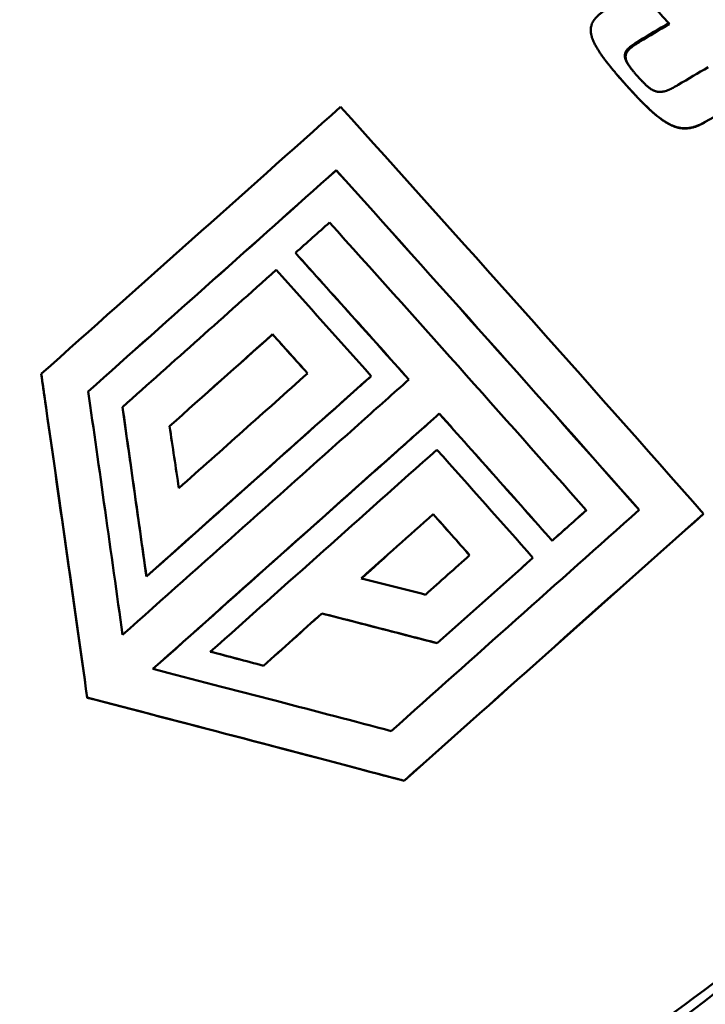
# Model space of a CAD drawing. Header units: millimetres. Extents: x 0 to 4686, y -120 to 1682.
# Tile 8 of 256: x 400 to 411, y 533 to 549. Entities that reach past the tile are written whole.
import ezdxf

# ---------------------------------------------------------------- set-up
doc = ezdxf.new("R2010")
doc.units = ezdxf.units.MM
doc.header["$LTSCALE"] = 2
doc.layers.add('Bemaßung (ISO)', color=7, linetype='Continuous', lineweight=25)
doc.layers.add('Sichtbar (ISO)', color=7, linetype='Continuous', lineweight=50)
doc.styles.add('Notiztext (DIN)', font='isocpeur.ttf')
doc.dimstyles.new('Standard (DIN)', dxfattribs={"dimscale": 2, "dimtxt": 3.5, "dimasz": 2.5, "dimexe": 2, "dimexo": 0.5, "dimgap": 0.5, "dimtad": 1, "dimrnd": 1e-08, "dimtxsty": 'Notiztext (DIN)', "dimcen": 0.09, "dimdle": 10, "dimclrd": 256, "dimclre": 256, "dimclrt": 256, "dimadec": 0, "dimazin": 0, "dimtfac": 1, "dimtmove": 0, "dimatfit": 3, "dimfxl": 1, "dimtolj": 1, "dimtzin": 0, "dimlwd": -1, "dimlwe": -1, "dimarcsym": 0})

# ---------------------------------------------------------------- blocks, each defined once
blk = doc.blocks.new('*D22')
at = {"layer": 'Bemaßung (ISO)', "transparency": 16777216}
for p, q in [((222.481, 634.891), (165.257, 634.891)), ((169.257, 629.891), (169.257, 515.856)), ((562.207, 510.856), (165.257, 510.856))]:
    blk.add_line(p, q, dxfattribs=at)
for points in [[(168.423, 629.891), (170.09, 629.891), (169.257, 634.891)], [(168.423, 515.856), (170.09, 515.856), (169.257, 510.856)]]:
    blk.add_solid(points, dxfattribs=at)
at = {"layer": 'Defpoints', "color": 0, "transparency": 16777216}
for p in [(223.481, 634.891), (169.257, 510.856), (563.207, 510.856)]:
    blk.add_point(p, dxfattribs=at)
at = {"layer": 'Bemaßung (ISO)', "transparency": 16777216, "insert": (159.857, 560.428), "char_height": 7, "attachment_point": 1, "rotation": 90, "style": 'Notiztext (DIN)'}
blk.add_mtext('\\A1;124,03', dxfattribs=at)

msp = doc.modelspace()

# ---------------------------------------------------------------- linework, layer by layer
at = {"layer": 'Sichtbar (ISO)'}
for p, q in [((410.5501, 549.4236), (410.539, 549.4382)), ((409.8358, 548.3985), (409.8257, 548.4104)), ((404.9978, 546.985), (404.9972, 546.9837)), ((404.3173, 545.6077), (404.3167, 545.6064)), ((403.9362, 544.2496), (403.9356, 544.2483)), ((400.08, 543.5894), (400.0794, 543.588)), ((405.5813, 543.5535), (405.5807, 543.5522)), ((401.4351, 543.0363), (401.4345, 543.035)), ((406.715, 542.9275), (406.7144, 542.9262)), ((409.1651, 541.3145), (409.1645, 541.3131)), ((411.1201, 541.256), (411.1195, 541.2546)), ((406.6143, 541.2489), (406.6137, 541.2476)), ((408.5968, 540.8076), (408.5962, 540.8062)), ((408.2765, 540.5218), (408.2759, 540.5205)), ((401.8333, 540.2094), (401.8328, 540.2082)), ((404.7595, 539.5941), (404.7589, 539.5928)), ((402.9018, 538.9569), (402.9012, 538.9556)), ((406.6812, 539.0986), (406.6806, 539.0972)), ((403.7832, 538.7228), (403.7826, 538.7216)), ((400.8468, 538.1892), (400.8463, 538.1879)), ((406.1296, 536.8037), (406.1289, 536.8023))]:
    msp.add_line(p, q, dxfattribs=at)
for centre, major_axis, ratio, start_param, end_param in [((411.7609, 547.842), (-7.2856, 8.1785), 0.0138709, 4.8964523, 4.968133), ((415.1322, 545.348), (-73.4721, -43.5074), 0.0686423, 4.7342701, 4.7409897), ((415.1628, 545.2751), (73.49, 43.6724), 0.0692991, 1.592391, 1.5990954), ((413.1671, 546.1146), (73.8739, 43.6007), 0.0376813, 1.5752457, 1.5819786), ((408.0403, 544.5254), (-7.2223, 8.1024), 0.0124969, 4.285924, 5.1501327), ((411.7194, 546.5779), (-72.277, -41.5344), 0.0160407, 4.7031932, 4.7110867), ((407.4723, 544.0191), (-7.1332, 8.0024), 0.0124969, 4.3572844, 5.0807271), ((407.4723, 544.0191), (7.1998, -8.0772), 0.0124969, 1.2191207, 1.9356257), ((408.9216, 548.8679), (-83.4379, -74.3853), 0.0056471, 4.7557439, 4.7625638), ((406.9759, 543.5766), (-7.1775, 8.0521), 0.0124969, 4.4164931, 5.0218945), ((406.4079, 543.0703), (-7.0822, 7.9452), 0.0124969, 4.754685, 5.026115), ((406.4079, 543.0703), (7.1488, -8.0199), 0.0124969, 1.6126977, 1.8815593), ((406.0877, 542.7849), (-7.1312, 8.0002), 0.0124969, 4.7974707, 5.0239299), ((409.4101, 548.2641), (85.0057, 75.7826), 0.0056828, 1.6301685, 1.6504246), ((409.4076, 548.2689), (84.8941, 75.6836), 0.0056389, 1.6302701, 1.6505449), ((405.5197, 542.2785), (-7.0307, 7.8874), 0.0124969, 4.8691863, 4.9536378), ((405.5197, 542.2785), (7.0974, -7.9623), 0.0124969, 1.7261081, 1.8097897), ((409.9942, 547.6006), (-86.5877, -77.1933), 0.0056553, 4.7706093, 4.7954715), ((406.4079, 543.0703), (-7.0822, 7.9452), 0.0124969, 4.4123043, 4.6831171), ((406.4079, 543.0703), (7.1488, -8.0199), 0.0124969, 1.2736532, 1.5418501), ((411.5831, 545.8153), (-87.4334, -77.9474), 0.0056391, 4.7635069, 4.8068147), ((406.0877, 542.7849), (-7.1312, 8.0002), 0.0124969, 4.4144744, 4.6437331), ((413.2009, 544.0667), (83.5025, 74.4429), 0.0056478, 1.6141107, 1.6209253), ((412.0964, 545.2459), (86.6622, 77.2589), 0.0057336, 1.6289848, 1.642851), ((412.0867, 545.2525), (86.5341, 77.1456), 0.0056389, 1.6290575, 1.6429299), ((405.5197, 542.2785), (-7.0307, 7.8874), 0.0124969, 4.4821832, 4.5701791), ((405.5197, 542.2785), (7.0974, -7.9623), 0.0124969, 1.3427926, 1.4299861), ((412.7007, 544.5817), (-85.0655, -75.8358), 0.0057004, 4.7717699, 4.7804648), ((412.0571, 545.2739), (86.5544, 77.1678), 0.005336, 1.6504506, 1.661776), ((402.7462, 538.7993), (13.7569, -3.6444), 0.0135003, 1.4989223, 1.5630645)]:
    msp.add_ellipse(centre, major_axis=major_axis, ratio=ratio, start_param=start_param, end_param=end_param, dxfattribs=at)
for points, knots in [([(378.5514, 541.8824), (378.558, 541.8869), (378.6064, 541.9193), (378.7119, 541.9912), (378.7521, 542.0187), (378.873, 542.1022), (378.9535, 542.1585), (379.1977, 542.3317), (379.3598, 542.4499), (379.8617, 542.826), (380.1936, 543.0894), (381.2804, 543.9958), (382.0089, 544.6767), (384.5119, 547.1796), (386.4729, 549.4668), (390.2456, 554.1162), (392.1069, 556.5159), (394.9467, 560.2378), (396.073, 561.7311), (397.7692, 563.9953), (398.3846, 564.82), (399.3184, 566.0753), (399.6408, 566.5095), (400.0979, 567.1258), (400.2329, 567.308), (400.3679, 567.4903)], [-4.6309424, -4.6309424, -4.6309424, -4.6309424, -4.594184, -4.594184, -4.571535, -4.571535, -4.5258027, -4.5258027, -4.4322438, -4.4322438, -4.233964, -4.233964, -3.7730901, -3.7730901, -2.5751029, -2.5751029, -1.499299, -1.499299, -0.8079831, -0.8079831, -0.4163829, -0.4163829, -0.2097445, -0.2097445, -0.1230208, -0.1230208, -0.1230208, -0.1230208]), ([(410.1041, 559.6696), (410.1524, 559.6953), (410.2006, 559.7107), (410.2949, 559.7293), (410.3382, 559.7298), (410.4184, 559.7245), (410.451, 559.717), (410.5082, 559.701), (410.5299, 559.6921), (410.5719, 559.6733), (410.5882, 559.6642), (410.627, 559.6413), (410.6417, 559.6304), (410.6987, 559.588), (410.7202, 559.5671), (410.8735, 559.424), (411.0688, 559.2207), (411.6709, 558.5795), (412.0755, 558.1415), (413.0363, 557.0911), (413.5902, 556.4811), (414.7941, 555.1479), (415.4437, 554.4251), (416.7733, 552.9393), (417.4532, 552.1765), (418.7747, 550.6877), (419.4162, 549.962), (420.5961, 548.6207), (421.1343, 548.0053), (422.0538, 546.9464), (422.4345, 546.5034), (423.0043, 545.8294), (423.1812, 545.616), (423.2984, 545.4534), (423.3136, 545.4324), (423.3457, 545.3773), (423.3583, 545.358), (423.382, 545.2949), (423.3871, 545.28), (423.3995, 545.2342), (423.408, 545.1998), (423.4112, 545.1041), (423.4094, 545.0512), (423.376, 544.9398), (423.3546, 544.8903), (423.3212, 544.8419)], [0.0086763, 0.0086763, 0.0086763, 0.0086763, 0.0130115, 0.0130115, 0.0183422, 0.0183422, 0.0251617, 0.0251617, 0.0333812, 0.0333812, 0.0447606, 0.0447606, 0.066373, 0.066373, 0.141048, 0.141048, 0.4545999, 0.4545999, 0.7793381, 0.7793381, 1.1002768, 1.1002768, 1.4206417, 1.4206417, 1.7408665, 1.7408665, 2.0610928, 2.0610928, 2.3814647, 2.3814647, 2.7024318, 2.7024318, 3.0273055, 3.0273055, 3.0857503, 3.0857503, 3.1149726, 3.1149726, 3.1222148, 3.1222148, 3.1322321, 3.1322321, 3.1395373, 3.1395373, 3.144195, 3.144195, 3.144195, 3.144195]), ([(403.01, 554.5602), (401.6699, 553.3259), (400.3597, 552.0614), (397.8066, 549.4805), (396.5638, 548.1642), (394.1519, 545.4896), (392.9829, 544.1312), (390.7235, 541.3826), (389.6331, 539.9923), (387.5342, 537.1903), (386.5256, 535.7785), (385.5587, 534.3611)], [6.2777495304, 6.2777495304, 6.2777495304, 6.2777495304, 6.2783314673, 6.2783314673, 6.2789134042, 6.2789134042, 6.2794953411, 6.2794953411, 6.280077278, 6.280077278, 6.2806592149, 6.2806592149, 6.2806592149, 6.2806592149]), ([(384.116, 533.075), (385.0829, 534.4925), (386.0914, 535.9043), (388.1904, 538.7064), (389.2808, 540.0966), (391.5403, 542.8453), (392.7093, 544.2037), (395.1212, 546.8784), (396.364, 548.1947), (398.9172, 550.7756), (400.2274, 552.0401), (401.5675, 553.2744)], [6.2744331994, 6.2744331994, 6.2744331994, 6.2744331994, 6.275015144, 6.275015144, 6.2755970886, 6.2755970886, 6.2761790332, 6.2761790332, 6.2767609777, 6.2767609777, 6.2773429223, 6.2773429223, 6.2773429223, 6.2773429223]), ([(409.8257, 548.4104), (409.8058, 548.4327), (409.7864, 548.4545), (409.7676, 548.4758), (409.7499, 548.4959), (409.7326, 548.5157), (409.7159, 548.535), (409.6966, 548.5572), (409.6779, 548.579), (409.6599, 548.6002), (409.6457, 548.6169), (409.632, 548.6332), (409.6185, 548.6493), (409.6157, 548.6527), (409.6129, 548.6561), (409.6101, 548.6595), (409.5938, 548.6791), (409.578, 548.6984), (409.5628, 548.7172), (409.5526, 548.7299), (409.5425, 548.7425), (409.5327, 548.7549), (409.5278, 548.7611), (409.5229, 548.7674), (409.5181, 548.7735), (409.5034, 548.7923), (409.4893, 548.8106), (409.4758, 548.8287), (409.4696, 548.8368), (409.4636, 548.8449), (409.4577, 548.8529), (409.4503, 548.8629), (409.4432, 548.8728), (409.4362, 548.8825), (409.4234, 548.9003), (409.4112, 548.9177), (409.3996, 548.9349), (409.3973, 548.9382), (409.3951, 548.9414), (409.3929, 548.9447), (409.3837, 548.9585), (409.3749, 548.9721), (409.3664, 548.9855), (409.3566, 549.0009), (409.3474, 549.016), (409.3387, 549.0309), (409.3281, 549.049), (409.3184, 549.0667), (409.3094, 549.0841), (409.3045, 549.0935), (409.2998, 549.1029), (409.2954, 549.1122), (409.2919, 549.1195), (409.2885, 549.1269), (409.2853, 549.1341), (409.2771, 549.1528), (409.2698, 549.1711), (409.2638, 549.1889), (409.2579, 549.2062), (409.2531, 549.2231), (409.2494, 549.2395), (409.2478, 549.2466), (409.2464, 549.2536), (409.2452, 549.2605), (409.2431, 549.2723), (409.2416, 549.2838), (409.2407, 549.2951), (409.2399, 549.3055), (409.2396, 549.3157), (409.2397, 549.3257), (409.2398, 549.3345), (409.2404, 549.3432), (409.2413, 549.3517), (409.2425, 549.3632), (409.2445, 549.3745), (409.2471, 549.3855), (409.2489, 549.3929), (409.2509, 549.4003), (409.2533, 549.4075), (409.257, 549.4191), (409.2615, 549.4306), (409.2668, 549.4419), (409.2695, 549.4478), (409.2725, 549.4537), (409.2757, 549.4595), (409.2825, 549.472), (409.2903, 549.4844), (409.2992, 549.4968), (409.3017, 549.5002), (409.3043, 549.5036), (409.3069, 549.507), (409.3184, 549.5217), (409.3315, 549.5363), (409.346, 549.5508), (409.3586, 549.5633), (409.3722, 549.5756), (409.3869, 549.5879), (409.3931, 549.5931), (409.3996, 549.5983), (409.4062, 549.6035), (409.4145, 549.61), (409.4231, 549.6164), (409.432, 549.6228), (409.4469, 549.6337), (409.4628, 549.6446), (409.4795, 549.6553)], [0, 0, 0, 0, 0.032158, 0.032158, 0.032158, 0.0625, 0.0625, 0.0625, 0.0974841, 0.0974841, 0.0974841, 0.125, 0.125, 0.125, 0.1308124, 0.1308124, 0.1308124, 0.164642, 0.164642, 0.164642, 0.1875, 0.1875, 0.1875, 0.1990575, 0.1990575, 0.1990575, 0.2341261, 0.2341261, 0.2341261, 0.25, 0.25, 0.25, 0.2697149, 0.2697149, 0.2697149, 0.3055884, 0.3055884, 0.3055884, 0.3125, 0.3125, 0.3125, 0.3415558, 0.3415558, 0.3415558, 0.375, 0.375, 0.375, 0.41549, 0.41549, 0.41549, 0.4375, 0.4375, 0.4375, 0.4550135, 0.4550135, 0.4550135, 0.5, 0.5, 0.5, 0.5436663, 0.5436663, 0.5436663, 0.5625, 0.5625, 0.5625, 0.5949146, 0.5949146, 0.5949146, 0.625, 0.625, 0.625, 0.6515593, 0.6515593, 0.6515593, 0.6875, 0.6875, 0.6875, 0.711529, 0.711529, 0.711529, 0.75, 0.75, 0.75, 0.7699534, 0.7699534, 0.7699534, 0.8125, 0.8125, 0.8125, 0.8242368, 0.8242368, 0.8242368, 0.875, 0.875, 0.875, 0.9188565, 0.9188565, 0.9188565, 0.9375, 0.9375, 0.9375, 0.9607249, 0.9607249, 0.9607249, 1, 1, 1, 1]), ([(410.0459, 549.1451), (410.0329, 549.1374), (410.0203, 549.1297), (410.0082, 549.1221), (410.0018, 549.1181), (409.9955, 549.1142), (409.9894, 549.1103), (409.9836, 549.1066), (409.9779, 549.1029), (409.9724, 549.0992), (409.9609, 549.0915), (409.9498, 549.084), (409.9393, 549.0764), (409.9281, 549.0684), (409.9175, 549.0605), (409.9074, 549.0525), (409.9034, 549.0493), (409.8995, 549.0461), (409.8956, 549.0429), (409.8899, 549.0381), (409.8843, 549.0333), (409.879, 549.0284), (409.872, 549.0219), (409.8653, 549.0154), (409.8592, 549.0089), (409.8574, 549.007), (409.8556, 549.0051), (409.854, 549.0033), (409.8454, 548.9937), (409.8379, 548.9841), (409.8317, 548.9744), (409.8257, 548.9649), (409.8209, 548.9554), (409.8172, 548.9459), (409.8163, 548.9437), (409.8154, 548.9414), (409.8147, 548.9392), (409.8118, 548.9308), (409.8098, 548.9224), (409.8086, 548.9139), (409.8082, 548.9106), (409.8078, 548.9072), (409.8076, 548.9039), (409.8071, 548.8962), (409.8073, 548.8883), (409.808, 548.8803), (409.8084, 548.8759), (409.809, 548.8715), (409.8098, 548.8671), (409.8109, 548.8611), (409.8123, 548.855), (409.814, 548.8489), (409.8159, 548.8421), (409.8182, 548.8352), (409.8209, 548.8281), (409.8218, 548.8258), (409.8227, 548.8234), (409.8237, 548.8211), (409.8272, 548.8127), (409.8313, 548.8042), (409.8358, 548.7955), (409.8374, 548.7925), (409.839, 548.7894), (409.8407, 548.7863), (409.8433, 548.7816), (409.846, 548.7768), (409.8489, 548.772), (409.8532, 548.7647), (409.8578, 548.7573), (409.8627, 548.7498), (409.8642, 548.7474), (409.8658, 548.745), (409.8674, 548.7426), (409.8705, 548.7381), (409.8736, 548.7335), (409.8768, 548.7288), (409.8814, 548.7222), (409.8863, 548.7155), (409.8912, 548.7087), (409.8941, 548.7047), (409.8971, 548.7007), (409.9001, 548.6967), (409.902, 548.6942), (409.9039, 548.6916), (409.9059, 548.6891), (409.9107, 548.6828), (409.9157, 548.6764), (409.9208, 548.6699), (409.9264, 548.6627), (409.9323, 548.6555), (409.9383, 548.6481), (409.9425, 548.6429), (409.9468, 548.6376), (409.9512, 548.6323), (409.9563, 548.6262), (409.9614, 548.6201), (409.9667, 548.6138), (409.9716, 548.608), (409.9766, 548.6022), (409.9817, 548.5962), (409.9871, 548.59), (409.9926, 548.5836), (409.9982, 548.5772), (410.0035, 548.5712), (410.0088, 548.5651), (410.0143, 548.559), (410.0196, 548.553), (410.025, 548.5469), (410.0304, 548.5408)], [0, 0, 0, 0, 0.0437009, 0.0437009, 0.0437009, 0.0666667, 0.0666667, 0.0666667, 0.0883344, 0.0883344, 0.0883344, 0.1333333, 0.1333333, 0.1333333, 0.1809573, 0.1809573, 0.1809573, 0.2, 0.2, 0.2, 0.2285655, 0.2285655, 0.2285655, 0.2666667, 0.2666667, 0.2666667, 0.2776605, 0.2776605, 0.2776605, 0.3333333, 0.3333333, 0.3333333, 0.3872261, 0.3872261, 0.3872261, 0.4, 0.4, 0.4, 0.4478923, 0.4478923, 0.4478923, 0.4666667, 0.4666667, 0.4666667, 0.509715, 0.509715, 0.509715, 0.5333333, 0.5333333, 0.5333333, 0.564959, 0.564959, 0.564959, 0.6, 0.6, 0.6, 0.6115352, 0.6115352, 0.6115352, 0.652318, 0.652318, 0.652318, 0.6666667, 0.6666667, 0.6666667, 0.688919, 0.688919, 0.688919, 0.7225202, 0.7225202, 0.7225202, 0.7333333, 0.7333333, 0.7333333, 0.7537513, 0.7537513, 0.7537513, 0.783045, 0.783045, 0.783045, 0.8, 0.8, 0.8, 0.810789, 0.810789, 0.810789, 0.8372858, 0.8372858, 0.8372858, 0.8666667, 0.8666667, 0.8666667, 0.8873702, 0.8873702, 0.8873702, 0.9111834, 0.9111834, 0.9111834, 0.9333333, 0.9333333, 0.9333333, 0.95673, 0.95673, 0.95673, 0.9786223, 0.9786223, 0.9786223, 1, 1, 1, 1]), ([(409.9601, 548.6217), (409.9555, 548.6272), (409.951, 548.6328), (409.9465, 548.6383), (409.9414, 548.6446), (409.9364, 548.6508), (409.9316, 548.657), (409.9286, 548.6607), (409.9257, 548.6645), (409.9228, 548.6682), (409.9208, 548.6708), (409.9188, 548.6734), (409.9168, 548.676), (409.9118, 548.6825), (409.907, 548.689), (409.9023, 548.6954), (409.8981, 548.7012), (409.894, 548.7069), (409.89, 548.7126), (409.8844, 548.7206), (409.8791, 548.7285), (409.874, 548.7363), (409.87, 548.7425), (409.8661, 548.7487), (409.8624, 548.7549), (409.857, 548.7639), (409.852, 548.7728), (409.8475, 548.7816), (409.8451, 548.7862), (409.8428, 548.7909), (409.8406, 548.7955), (409.8388, 548.7993), (409.8371, 548.8031), (409.8356, 548.8069), (409.8318, 548.8161), (409.8286, 548.825), (409.8262, 548.8338), (409.8227, 548.8462), (409.8206, 548.8582), (409.8199, 548.87), (409.8191, 548.8817), (409.8197, 548.8932), (409.8218, 548.9045), (409.8234, 548.9134), (409.826, 548.9223), (409.8295, 548.9311), (409.8305, 548.9334), (409.8315, 548.9358), (409.8326, 548.9381), (409.8361, 548.9458), (409.8403, 548.9535), (409.8452, 548.9611), (409.8474, 548.9644), (409.8498, 548.9678), (409.8523, 548.9711), (409.8566, 548.9769), (409.8613, 548.9826), (409.8664, 548.9882), (409.8709, 548.9932), (409.8757, 548.9982), (409.8807, 549.0031), (409.8842, 549.0066), (409.8878, 549.01), (409.8915, 549.0134), (409.8992, 549.0205), (409.9075, 549.0275), (409.9163, 549.0346), (409.9292, 549.045), (409.9431, 549.0554), (409.9579, 549.0658), (409.9665, 549.0719), (409.9755, 549.078), (409.9847, 549.0841), (409.9914, 549.0886), (409.9982, 549.093), (410.0052, 549.0975), (410.0102, 549.1007), (410.0153, 549.1039), (410.0204, 549.1071), (410.0325, 549.1147), (410.0451, 549.1224), (410.0581, 549.1301)], [0.12560102, 0.12560102, 0.12560102, 0.12560102, 0.14726525, 0.14726525, 0.14726525, 0.17223365, 0.17223365, 0.17223365, 0.1875, 0.1875, 0.1875, 0.19819414, 0.19819414, 0.19819414, 0.22536576, 0.22536576, 0.22536576, 0.25, 0.25, 0.25, 0.28460707, 0.28460707, 0.28460707, 0.3125, 0.3125, 0.3125, 0.35322739, 0.35322739, 0.35322739, 0.375, 0.375, 0.375, 0.3932727, 0.3932727, 0.3932727, 0.4375, 0.4375, 0.4375, 0.5, 0.5, 0.5, 0.5625, 0.5625, 0.5625, 0.61175141, 0.61175141, 0.61175141, 0.625, 0.625, 0.625, 0.66827274, 0.66827274, 0.66827274, 0.6875, 0.6875, 0.6875, 0.72077771, 0.72077771, 0.72077771, 0.75, 0.75, 0.75, 0.77024702, 0.77024702, 0.77024702, 0.8125, 0.8125, 0.8125, 0.875, 0.875, 0.875, 0.9112908, 0.9112908, 0.9112908, 0.9375, 0.9375, 0.9375, 0.95611625, 0.95611625, 0.95611625, 1, 1, 1, 1]), ([(409.6907, 548.5642), (409.7025, 548.5504), (409.7146, 548.5363), (409.7269, 548.5221), (409.7435, 548.5029), (409.7607, 548.4833), (409.7783, 548.4633), (409.7969, 548.4422), (409.8161, 548.4206), (409.8358, 548.3985)], [0.914880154, 0.914880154, 0.914880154, 0.914880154, 0.9375, 0.9375, 0.9375, 0.967892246, 0.967892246, 0.967892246, 1, 1, 1, 1]), ([(410.0304, 548.5408), (410.0458, 548.5236), (410.0609, 548.507), (410.0757, 548.4912), (410.0795, 548.4872), (410.0832, 548.4832), (410.0869, 548.4793), (410.0972, 548.4685), (410.1073, 548.458), (410.1173, 548.4479), (410.1252, 548.4399), (410.1331, 548.4321), (410.1409, 548.4246), (410.1461, 548.4196), (410.1512, 548.4148), (410.1563, 548.41), (410.1688, 548.3985), (410.181, 548.3876), (410.1932, 548.3775), (410.2065, 548.3664), (410.2197, 548.3563), (410.2327, 548.3473), (410.2363, 548.3448), (410.2399, 548.3423), (410.2434, 548.34), (410.2534, 548.3334), (410.2633, 548.3276), (410.2732, 548.3223), (410.2796, 548.3188), (410.286, 548.3157), (410.2924, 548.3128), (410.3007, 548.309), (410.3091, 548.3057), (410.3175, 548.3029), (410.3254, 548.3002), (410.3333, 548.298), (410.3413, 548.2963), (410.3492, 548.2945), (410.3571, 548.2932), (410.3652, 548.2923), (410.3737, 548.2914), (410.3823, 548.291), (410.3911, 548.291), (410.3986, 548.2911), (410.4063, 548.2914), (410.414, 548.2921), (410.4238, 548.293), (410.4337, 548.2944), (410.4438, 548.2964), (410.4498, 548.2975), (410.4558, 548.2988), (410.4618, 548.3003), (410.4744, 548.3034), (410.4873, 548.3073), (410.5007, 548.312), (410.5173, 548.3178), (410.5346, 548.3248), (410.5523, 548.3328), (410.5557, 548.3343), (410.5591, 548.3359), (410.5625, 548.3375), (410.5741, 548.3429), (410.5859, 548.3487), (410.598, 548.3549), (410.6079, 548.36), (410.6181, 548.3653), (410.6283, 548.3709), (410.6342, 548.3741), (410.6401, 548.3773), (410.6461, 548.3807), (410.6631, 548.3901), (410.6804, 548.4001), (410.6982, 548.4106)], [0, 0, 0, 0, 0.0665163, 0.0665163, 0.0665163, 0.0833333, 0.0833333, 0.0833333, 0.129798, 0.129798, 0.129798, 0.1666667, 0.1666667, 0.1666667, 0.1909117, 0.1909117, 0.1909117, 0.25, 0.25, 0.25, 0.3152949, 0.3152949, 0.3152949, 0.3333333, 0.3333333, 0.3333333, 0.3838974, 0.3838974, 0.3838974, 0.4166667, 0.4166667, 0.4166667, 0.4595943, 0.4595943, 0.4595943, 0.5, 0.5, 0.5, 0.5403334, 0.5403334, 0.5403334, 0.5833333, 0.5833333, 0.5833333, 0.6202824, 0.6202824, 0.6202824, 0.6666667, 0.6666667, 0.6666667, 0.6937678, 0.6937678, 0.6937678, 0.75, 0.75, 0.75, 0.8200514, 0.8200514, 0.8200514, 0.8333333, 0.8333333, 0.8333333, 0.8788763, 0.8788763, 0.8788763, 0.9166667, 0.9166667, 0.9166667, 0.9383733, 0.9383733, 0.9383733, 1, 1, 1, 1]), ([(411.1473, 547.7914), (411.1199, 547.7752), (411.0928, 547.7612), (411.0664, 547.749), (411.0563, 547.7443), (411.0463, 547.7398), (411.0364, 547.7357), (411.0178, 547.7278), (410.9995, 547.7209), (410.9815, 547.7149), (410.9651, 547.7094), (410.9489, 547.7047), (410.9327, 547.7008), (410.9192, 547.6975), (410.9057, 547.6947), (410.8923, 547.6924), (410.8723, 547.6891), (410.8523, 547.6869), (410.8326, 547.6859), (410.8217, 547.6854), (410.8108, 547.6852), (410.8, 547.6854), (410.7783, 547.6859), (410.7568, 547.6879), (410.7354, 547.6912), (410.7267, 547.6926), (410.718, 547.6942), (410.7093, 547.696), (410.6861, 547.7009), (410.6629, 547.7074), (410.6395, 547.7156), (410.6339, 547.7176), (410.6282, 547.7196), (410.6225, 547.7218), (410.5958, 547.7321), (410.5688, 547.7446), (410.541, 547.7595), (410.5156, 547.7731), (410.4895, 547.7887), (410.463, 547.8062), (410.4545, 547.8118), (410.4459, 547.8175), (410.4373, 547.8235), (410.4211, 547.8348), (410.4047, 547.8467), (410.3881, 547.8593), (410.3684, 547.8742), (410.3484, 547.8901), (410.3283, 547.9067), (410.3241, 547.9102), (410.3199, 547.9137), (410.3157, 547.9172), (410.2927, 547.9364), (410.2694, 547.9567), (410.2458, 547.9781), (410.2354, 547.9874), (410.225, 547.997), (410.2145, 548.0068), (410.2024, 548.018), (410.1902, 548.0294), (410.1779, 548.0412), (410.1559, 548.0622), (410.1336, 548.0841), (410.1108, 548.1068), (410.1053, 548.1123), (410.0998, 548.1179), (410.0942, 548.1235), (410.0774, 548.1404), (410.0604, 548.1578), (410.0431, 548.1757), (410.0204, 548.1991), (409.9973, 548.2234), (409.9737, 548.2486), (409.9709, 548.2516), (409.9681, 548.2546), (409.9653, 548.2576), (409.9444, 548.2799), (409.9232, 548.3029), (409.9015, 548.3266), (409.8767, 548.3537), (409.8515, 548.3816), (409.8257, 548.4104)], [0, 0, 0, 0, 0.0602444, 0.0602444, 0.0602444, 0.0833333, 0.0833333, 0.0833333, 0.126901, 0.126901, 0.126901, 0.1666667, 0.1666667, 0.1666667, 0.2000405, 0.2000405, 0.2000405, 0.25, 0.25, 0.25, 0.2776772, 0.2776772, 0.2776772, 0.3333333, 0.3333333, 0.3333333, 0.3560485, 0.3560485, 0.3560485, 0.4166667, 0.4166667, 0.4166667, 0.4312624, 0.4312624, 0.4312624, 0.5, 0.5, 0.5, 0.5631431, 0.5631431, 0.5631431, 0.5833333, 0.5833333, 0.5833333, 0.6214314, 0.6214314, 0.6214314, 0.6666667, 0.6666667, 0.6666667, 0.6760681, 0.6760681, 0.6760681, 0.7274254, 0.7274254, 0.7274254, 0.75, 0.75, 0.75, 0.7758611, 0.7758611, 0.7758611, 0.8221637, 0.8221637, 0.8221637, 0.8333333, 0.8333333, 0.8333333, 0.867156, 0.867156, 0.867156, 0.9114367, 0.9114367, 0.9114367, 0.9166667, 0.9166667, 0.9166667, 0.9556152, 0.9556152, 0.9556152, 1, 1, 1, 1]), ([(409.8358, 548.3985), (409.8614, 548.37), (409.8864, 548.3423), (409.9109, 548.3155), (409.9324, 548.292), (409.9535, 548.2692), (409.9742, 548.2471), (409.977, 548.2441), (409.9798, 548.2411), (409.9825, 548.2382), (410.0059, 548.2132), (410.0288, 548.1892), (410.0513, 548.166), (410.0684, 548.1482), (410.0853, 548.131), (410.102, 548.1142), (410.1075, 548.1087), (410.113, 548.1032), (410.1184, 548.0978), (410.141, 548.0752), (410.1631, 548.0536), (410.185, 548.0328), (410.1972, 548.0211), (410.2093, 548.0097), (410.2213, 547.9986), (410.2317, 547.9889), (410.242, 547.9795), (410.2523, 547.9702), (410.2757, 547.9491), (410.2988, 547.9291), (410.3216, 547.91), (410.3258, 547.9065), (410.33, 547.903), (410.3342, 547.8995), (410.3542, 547.8831), (410.3739, 547.8675), (410.3934, 547.8527), (410.41, 547.8402), (410.4263, 547.8284), (410.4425, 547.8172), (410.451, 547.8113), (410.4594, 547.8057), (410.4677, 547.8002), (410.4942, 547.7828), (410.5202, 547.7674), (410.5456, 547.7539), (410.5731, 547.7393), (410.5998, 547.727), (410.6262, 547.717), (410.6319, 547.7148), (410.6376, 547.7128), (410.6432, 547.7108), (410.6665, 547.7028), (410.6895, 547.6964), (410.7125, 547.6917), (410.721, 547.6899), (410.7296, 547.6884), (410.7381, 547.6871), (410.7595, 547.6838), (410.781, 547.6818), (410.8028, 547.6815), (410.8132, 547.6813), (410.8237, 547.6815), (410.8342, 547.6821), (410.8542, 547.6831), (410.8744, 547.6854), (410.8947, 547.6888), (410.9077, 547.6911), (410.9207, 547.6938), (410.9338, 547.697), (410.9502, 547.7011), (410.9668, 547.7059), (410.9836, 547.7115), (411.0012, 547.7175), (411.0191, 547.7243), (411.0374, 547.732), (411.0476, 547.7363), (411.0578, 547.7409), (411.0682, 547.7458), (411.0945, 547.7581), (411.1215, 547.772), (411.1488, 547.7883)], [0, 0, 0, 0, 0.04440252, 0.04440252, 0.04440252, 0.08333333, 0.08333333, 0.08333333, 0.08858414, 0.08858414, 0.08858414, 0.13285181, 0.13285181, 0.13285181, 0.16666667, 0.16666667, 0.16666667, 0.17781934, 0.17781934, 0.17781934, 0.22409094, 0.22409094, 0.22409094, 0.25, 0.25, 0.25, 0.27249265, 0.27249265, 0.27249265, 0.32381713, 0.32381713, 0.32381713, 0.33333333, 0.33333333, 0.33333333, 0.37842342, 0.37842342, 0.37842342, 0.41666667, 0.41666667, 0.41666667, 0.43665145, 0.43665145, 0.43665145, 0.5, 0.5, 0.5, 0.56860734, 0.56860734, 0.56860734, 0.58333333, 0.58333333, 0.58333333, 0.64415395, 0.64415395, 0.64415395, 0.66666667, 0.66666667, 0.66666667, 0.7230262, 0.7230262, 0.7230262, 0.75, 0.75, 0.75, 0.80093476, 0.80093476, 0.80093476, 0.83333333, 0.83333333, 0.83333333, 0.87399758, 0.87399758, 0.87399758, 0.91666667, 0.91666667, 0.91666667, 0.94029396, 0.94029396, 0.94029396, 0.99999988, 0.99999988, 0.99999988, 0.99999988]), ([(403.9969, 545.322), (403.5695, 544.9407), (403.1423, 544.5595), (402.2883, 543.7976), (401.8616, 543.4168), (401.4351, 543.0363)], [-0.34416554, -0.34416554, -0.34416554, -0.34416554, -0.17208358, -0.17208358, -0.00000205, -0.00000205, -0.00000205, -0.00000205]), ([(400.0794, 543.588), (400.102, 543.431), (400.1243, 543.2753), (400.2535, 542.374), (400.3732, 541.5342), (400.6146, 539.8332), (400.7361, 538.9719), (400.8463, 538.1879)], [-5.28346637, -5.28346637, -5.28346637, -5.28346637, -5.23461555, -5.23461555, -4.9967107, -4.9967107, -4.75880584, -4.75880584, -4.75880584, -4.75880584]), ([(400.08, 543.5894), (400.1002, 543.4491), (400.1201, 543.3099), (400.2481, 542.4172), (400.369, 541.569), (400.6128, 539.8509), (400.7356, 538.9811), (400.8468, 538.1892)], [1.19991238, 1.19991238, 1.19991238, 1.19991238, 1.24365615, 1.24365615, 1.48394782, 1.48394782, 1.7242395, 1.7242395, 1.7242395, 1.7242395]), ([(401.8328, 540.2082), (402.9931, 541.2437), (404.1495, 542.2755), (405.389, 543.3812), (405.4849, 543.4668), (405.5807, 543.5522)], [-5.81249891, -5.81249891, -5.81249891, -5.81249891, -5.38296237, -5.38296237, -5.34688879, -5.34688879, -5.34688879, -5.34688879]), ([(401.8333, 540.2094), (402.4569, 540.7659), (403.081, 541.3229), (404.3305, 542.4377), (404.9557, 542.9954), (405.5813, 543.5535)], [-0.50366812, -0.50366812, -0.50366812, -0.50366812, -0.25183505, -0.25183505, -0.00000099, -0.00000099, -0.00000099, -0.00000099]), ([(406.2086, 543.4955), (405.9478, 543.2629), (405.6862, 543.0296), (404.1068, 541.6206), (402.773, 540.4304), (401.4358, 539.2369)], [-13.53394027, -13.53394027, -13.53394027, -13.53394027, -13.43540674, -13.43540674, -12.94046322, -12.94046322, -12.94046322, -12.94046322]), ([(401.4358, 539.2369), (401.3422, 539.9063), (401.2427, 540.616), (401.048, 541.9981), (400.9528, 542.6709), (400.8639, 543.297)], [-1.69019731, -1.69019731, -1.69019731, -1.69019731, -1.49368407, -1.49368407, -1.303464, -1.303464, -1.303464, -1.303464]), ([(401.4345, 543.035), (401.4947, 542.6103), (401.5567, 542.1718), (401.6907, 541.2208), (401.7628, 540.7073), (401.8328, 540.2082)], [-5.21516048, -5.21516048, -5.21516048, -5.21516048, -5.09157245, -5.09157245, -4.94894034, -4.94894034, -4.94894034, -4.94894034]), ([(401.4351, 543.0363), (401.5008, 542.5727), (401.567, 542.1037), (401.7, 541.1598), (401.7667, 540.6848), (401.8333, 540.2094)], [-0.28811262, -0.28811262, -0.28811262, -0.28811262, -0.14405598, -0.14405598, -0.00000487, -0.00000487, -0.00000487, -0.00000487]), ([(401.9422, 538.6689), (403.2775, 539.8607), (404.6094, 541.0491), (406.1888, 542.4581), (406.4523, 542.6932), (406.715, 542.9275)], [-6.0124692, -6.0124692, -6.0124692, -6.0124692, -5.51822151, -5.51822151, -5.41896769, -5.41896769, -5.41896769, -5.41896769]), ([(401.9429, 538.6687), (403.2873, 539.8687), (404.6285, 541.0655), (406.2073, 542.4739), (406.4612, 542.7004), (406.7144, 542.9262)], [-5.98730389, -5.98730389, -5.98730389, -5.98730389, -5.48971187, -5.48971187, -5.39407194, -5.39407194, -5.39407194, -5.39407194]), ([(402.3735, 541.6826), (402.3477, 541.8558), (402.3219, 542.0288), (402.2705, 542.3738), (402.2448, 542.546), (402.2191, 542.7176)], [-0.10548682, -0.10548682, -0.10548682, -0.10548682, -0.05274396, -0.05274396, -0.000001, -0.000001, -0.000001, -0.000001]), ([(395.3691, 523.3552), (397.1672, 524.3002), (398.964, 525.3042), (402.5382, 527.4293), (404.3155, 528.5504), (407.8328, 530.9057), (409.5728, 532.1399), (412.998, 534.7141), (414.6832, 536.0541), (417.9821, 538.8295), (419.5959, 540.265), (421.1666, 541.7416)], [3.1328400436, 3.1328400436, 3.1328400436, 3.1328400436, 3.1335289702, 3.1335289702, 3.1342178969, 3.1342178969, 3.1349068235, 3.1349068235, 3.1355957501, 3.1355957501, 3.1362846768, 3.1362846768, 3.1362846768, 3.1362846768]), ([(406.6812, 539.0986), (406.9469, 539.3356), (407.2127, 539.5728), (407.7444, 540.0472), (408.0104, 540.2845), (408.2765, 540.5218)], [-0.21422283, -0.21422283, -0.21422283, -0.21422283, -0.10711184, -0.10711184, -0.000001, -0.000001, -0.000001, -0.000001]), ([(406.4829, 539.9069), (406.3059, 539.9522), (406.1284, 539.9976), (405.7725, 540.0884), (405.5942, 540.1339), (405.4155, 540.1794)], [-0.11094165, -0.11094165, -0.11094165, -0.11094165, -0.05547127, -0.05547127, -0.000001, -0.000001, -0.000001, -0.000001]), ([(404.7589, 539.5928), (404.9913, 539.5331), (405.2247, 539.4731), (405.8706, 539.3067), (406.2814, 539.2006), (406.6806, 539.0972)], [-1.56424813, -1.56424813, -1.56424813, -1.56424813, -1.49772244, -1.49772244, -1.37943619, -1.37943619, -1.37943619, -1.37943619]), ([(404.7595, 539.5941), (405.0832, 539.5109), (405.4061, 539.4278), (406.0472, 539.2625), (406.3654, 539.1803), (406.6812, 539.0986)], [-0.20071748, -0.20071748, -0.20071748, -0.20071748, -0.100163, -0.100163, -0.00000218, -0.00000218, -0.00000218, -0.00000218]), ([(418.147, 539.0001), (417.0787, 538.0319), (415.9923, 537.0832), (413.2404, 534.768), (411.5553, 533.428), (408.1301, 530.8539), (406.3901, 529.6197), (402.8727, 527.2644), (401.0954, 526.1433), (397.5213, 524.0182), (395.7244, 523.0142), (393.9263, 522.0692)], [3.135850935, 3.135850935, 3.135850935, 3.135850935, 3.136311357, 3.136311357, 3.1370002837, 3.1370002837, 3.1376892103, 3.1376892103, 3.138378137, 3.138378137, 3.1390670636, 3.1390670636, 3.1390670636, 3.1390670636]), ([(405.9134, 537.6332), (405.3066, 537.7928), (404.6558, 537.9633), (403.3043, 538.3158), (402.6027, 538.498), (401.9422, 538.6689)], [-5.29261656, -5.29261656, -5.29261656, -5.29261656, -5.10470004, -5.10470004, -4.90603326, -4.90603326, -4.90603326, -4.90603326]), ([(400.8463, 538.1879), (401.6122, 537.9893), (402.454, 537.7699), (404.1178, 537.3339), (404.9399, 537.1173), (405.8226, 536.8835), (405.9751, 536.8431), (406.1289, 536.8023)], [-1.70724149, -1.70724149, -1.70724149, -1.70724149, -1.46933663, -1.46933663, -1.23143177, -1.23143177, -1.18258096, -1.18258096, -1.18258096, -1.18258096]), ([(400.8468, 538.1892), (401.6204, 537.9885), (402.4707, 537.767), (404.1512, 537.3266), (404.9814, 537.1078), (405.8557, 536.8763), (405.9921, 536.8401), (406.1296, 536.8037)], [4.80660492, 4.80660492, 4.80660492, 4.80660492, 5.0468966, 5.0468966, 5.28718827, 5.28718827, 5.33093204, 5.33093204, 5.33093204, 5.33093204])]:
    msp.add_open_spline(points, degree=3, knots=knots, dxfattribs=at)
for points in [[(405.0705, 548.0417), (403.437, 546.5849), (401.7587, 545.0876), (400.08, 543.5894)], [(400.8639, 543.297), (402.2538, 544.5373), (403.6393, 545.7734), (404.9978, 546.985)], [(400.864, 543.2963), (402.2535, 544.5363), (403.6389, 545.7722), (404.9972, 546.9837)], [(410.0472, 541.3212), (408.6888, 540.1096), (407.3033, 538.8735), (405.9134, 537.6332)], [(406.1289, 536.8023), (407.8073, 538.3001), (409.4858, 539.7976), (411.1195, 541.2546)], [(406.1296, 536.8037), (407.8082, 538.3018), (409.4866, 539.7991), (411.1201, 541.256)], [(409.1645, 541.3131), (408.9756, 541.1446), (408.7861, 540.9756), (408.5962, 540.8062)], [(406.6806, 539.0972), (407.2145, 539.5736), (407.7467, 540.0484), (408.2759, 540.5205)], [(403.7826, 538.7216), (404.1085, 539.0124), (404.434, 539.3028), (404.7589, 539.5928)], [(402.9012, 538.9556), (403.191, 538.8788), (403.486, 538.8005), (403.7826, 538.7216)]]:
    msp.add_open_spline(points, degree=3, dxfattribs=at)

# ---------------------------------------------------------------- dimensions: what is measured, and where the dimension line sits
at = {"layer": 'Bemaßung (ISO)'}
dim = msp.add_linear_dim(base=(169.2568, 510.8562), p1=(223.4813, 634.8907), p2=(563.2069, 510.8562), angle=90, dimstyle='Standard (DIN)', override={"dimgap": 0.5, "dimdec": 2, "dimtol": 0, "dimlim": 0, "dimtp": 0, "dimtm": 0, "dimtdec": 2, "dimtofl": 0, "dimatfit": 1}, dxfattribs=at)
dim.commit()
dim.dimension.update_dxf_attribs({"geometry": '*D22', "text_midpoint": (169.2568, 572.8535), "dimtype": 160})

doc.saveas('drawing.dxf')
